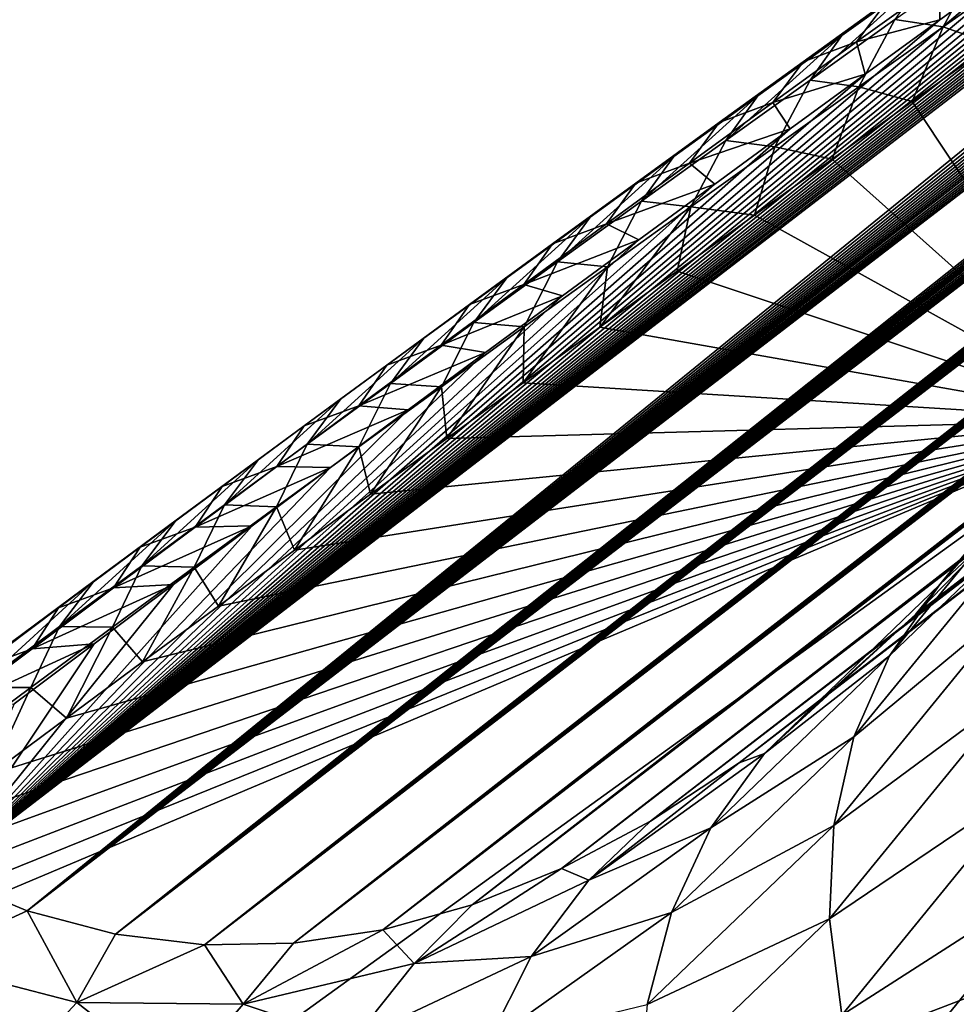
# Model space of a CAD drawing. Header units: metres. Extents: x -82 to 82, y -464 to 32.
# Tile 112 of 256: x -79.99 to -77.08, y -27.63 to -24.58. Entities that reach past the tile are written whole.
import ezdxf

# ---------------------------------------------------------------- set-up
doc = ezdxf.new("R2010")
doc.units = ezdxf.units.M
doc.layers.add('solid_K244121000C07', color=7, linetype='CONTINUOUS')

msp = doc.modelspace()

# ---------------------------------------------------------------- linework, layer by layer
at = {"layer": 'solid_K244121000C07'}
for points in [[(-77.210571, -26.425026, 65.613487), (-54.656815, -9.064908, 45.963844), (-54.7593, -9.157107, 45.855228)], [(-77.210571, -26.425026, 65.613487), (-76.939659, -26.14669, 66.187164), (-54.656815, -9.064908, 45.963844)], [(-77.210571, -26.425026, 65.613487), (-54.7593, -9.157107, 45.855228), (-54.874989, -9.257801, 45.751198)], [(-77.210571, -26.425026, 65.613487), (-54.874989, -9.257801, 45.751198), (-55.005325, -9.36797, 45.651745)], [(-77.210571, -26.425026, 65.613487), (-55.005325, -9.36797, 45.651745), (-55.152473, -9.489083, 45.55724)], [(-77.48304, -26.671009, 65.024025), (-55.152473, -9.489083, 45.55724), (-55.318794, -9.622691, 45.468708)], [(-77.48304, -26.671009, 65.024025), (-77.210571, -26.425026, 65.613487), (-55.152473, -9.489083, 45.55724)], [(-77.48304, -26.671009, 65.024025), (-55.318794, -9.622691, 45.468708), (-55.506096, -9.76986, 45.387043)], [(-77.48304, -26.671009, 65.024025), (-55.506096, -9.76986, 45.387043), (-55.71677, -9.932059, 45.313545)], [(-77.756866, -26.884314, 64.418999), (-55.71677, -9.932059, 45.313545), (-55.952667, -10.110317, 45.250343)], [(-77.756866, -26.884314, 64.418999), (-77.48304, -26.671009, 65.024025), (-55.71677, -9.932059, 45.313545)], [(-77.756866, -26.884314, 64.418999), (-55.952667, -10.110317, 45.250343), (-56.214973, -10.305169, 45.198917)], [(-77.756866, -26.884314, 64.418999), (-56.214973, -10.305169, 45.198917), (-56.35638, -10.408974, 45.178173)], [(-77.756866, -26.884314, 64.418999), (-56.35638, -10.408974, 45.178173), (-56.504894, -10.517183, 45.161003)], [(-77.756866, -26.884314, 64.418999), (-56.504894, -10.517183, 45.161003), (-56.661007, -10.630135, 45.147949)], [(-78.031853, -27.064526, 63.798622), (-56.661007, -10.630135, 45.147949), (-56.824478, -10.747596, 45.138741)], [(-78.031853, -27.064526, 63.798622), (-77.756866, -26.884314, 64.418999), (-56.661007, -10.630135, 45.147949)], [(-78.031853, -27.064526, 63.798622), (-56.824478, -10.747596, 45.138741), (-56.995735, -10.869855, 45.133804)], [(-78.031853, -27.064526, 63.798622), (-56.995735, -10.869855, 45.133804), (-57.175266, -10.997248, 45.133644)], [(-78.031853, -27.064526, 63.798622), (-57.175266, -10.997248, 45.133644), (-57.362801, -11.129515, 45.137947)], [(-78.031853, -27.064526, 63.798622), (-57.362801, -11.129515, 45.137947), (-57.558861, -11.267027, 45.14727)], [(-78.031853, -27.064526, 63.798622), (-57.558861, -11.267027, 45.14727), (-57.763916, -11.410102, 45.162098)], [(-78.307762, -27.211136, 63.163029), (-57.763916, -11.410102, 45.162098), (-57.977661, -11.558465, 45.18211)], [(-78.307762, -27.211136, 63.163029), (-78.031853, -27.064526, 63.798622), (-57.763916, -11.410102, 45.162098)], [(-78.307762, -27.211136, 63.163029), (-57.977661, -11.558465, 45.18211), (-58.200764, -11.712588, 45.207958)], [(-78.307762, -27.211136, 63.163029), (-58.200764, -11.712588, 45.207958), (-58.433647, -11.872761, 45.240055)], [(-78.307762, -27.211136, 63.163029), (-58.433647, -11.872761, 45.240055), (-58.676018, -12.038713, 45.278107)], [(-78.307762, -27.211136, 63.163029), (-58.676018, -12.038713, 45.278107), (-58.928673, -12.211024, 45.322899)], [(-78.584297, -27.323502, 62.512257), (-58.928673, -12.211024, 45.322899), (-59.191963, -12.389931, 45.374783)], [(-78.584297, -27.323502, 62.512257), (-78.307762, -27.211136, 63.163029), (-58.928673, -12.211024, 45.322899)], [(-78.584297, -27.323502, 62.512257), (-59.191963, -12.389931, 45.374783), (-59.465645, -12.575196, 45.433502)], [(-78.584297, -27.323502, 62.512257), (-59.465645, -12.575196, 45.433502), (-59.750648, -12.767516, 45.500011)], [(-78.584297, -27.323502, 62.512257), (-59.750648, -12.767516, 45.500011), (-60.047211, -12.967041, 45.574551)], [(-78.584297, -27.323502, 62.512257), (-60.047211, -12.967041, 45.574551), (-60.25119, -13.103923, 45.628551)], [(-78.861107, -27.400883, 61.846432), (-60.25119, -13.103923, 45.628551), (-60.46056, -13.244178, 45.686386)], [(-78.861107, -27.400883, 61.846432), (-78.584297, -27.323502, 62.512257), (-60.25119, -13.103923, 45.628551)], [(-78.861107, -27.400883, 61.846432), (-60.46056, -13.244178, 45.686386), (-60.675648, -13.388058, 45.748398)], [(-78.861107, -27.400883, 61.846432), (-60.675648, -13.388058, 45.748398), (-60.896336, -13.53546, 45.814457)], [(-78.861107, -27.400883, 61.846432), (-60.896336, -13.53546, 45.814457), (-61.122437, -13.686218, 45.884365)], [(-78.861107, -27.400883, 61.846432), (-61.122437, -13.686218, 45.884365), (-61.354309, -13.840619, 45.958519)], [(-78.861107, -27.400883, 61.846432), (-61.354309, -13.840619, 45.958519), (-61.592327, -13.998949, 46.037315)], [(-78.861107, -27.400883, 61.846432), (-61.592327, -13.998949, 46.037315), (-61.836666, -14.16134, 46.120945)], [(-78.861107, -27.400883, 61.846432), (-61.836666, -14.16134, 46.120945), (-62.086876, -14.327423, 46.208916)], [(-79.137817, -27.442444, 61.16568), (-62.086876, -14.327423, 46.208916), (-62.343277, -14.497446, 46.301586)], [(-79.137817, -27.442444, 61.16568), (-78.861107, -27.400883, 61.846432), (-62.086876, -14.327423, 46.208916)], [(-79.137817, -27.442444, 61.16568), (-62.343277, -14.497446, 46.301586), (-62.606277, -14.671742, 46.399433)], [(-79.137817, -27.442444, 61.16568), (-62.606277, -14.671742, 46.399433), (-62.876259, -14.850616, 46.502888)], [(-79.137817, -27.442444, 61.16568), (-62.876259, -14.850616, 46.502888), (-63.15279, -15.033702, 46.611439)], [(-79.137817, -27.442444, 61.16568), (-63.15279, -15.033702, 46.611439), (-63.435947, -15.221064, 46.725201)], [(-79.137817, -27.442444, 61.16568), (-63.435947, -15.221064, 46.725201), (-63.7262, -15.413086, 46.84473)], [(-79.137817, -27.442444, 61.16568), (-63.7262, -15.413086, 46.84473), (-63.948818, -15.560392, 46.938507)], [(-79.413986, -27.447258, 60.470127), (-63.948818, -15.560392, 46.938507), (-64.175781, -15.71062, 47.035961)], [(-79.413986, -27.447258, 60.470127), (-79.137817, -27.442444, 61.16568), (-63.948818, -15.560392, 46.938507)], [(-79.413986, -27.447258, 60.470127), (-64.175781, -15.71062, 47.035961), (-64.406693, -15.863427, 47.1366)], [(-79.413986, -27.447258, 60.470127), (-64.406693, -15.863427, 47.1366), (-64.641678, -16.018913, 47.240578)], [(-79.413986, -27.447258, 60.470127), (-64.641678, -16.018913, 47.240578), (-64.880943, -16.177269, 47.348179)], [(-79.413986, -27.447258, 60.470127), (-64.880943, -16.177269, 47.348179), (-65.12471, -16.338686, 47.459694)], [(-79.413986, -27.447258, 60.470127), (-65.12471, -16.338686, 47.459694), (-65.373192, -16.503353, 47.575409)], [(-79.413986, -27.447258, 60.470127), (-65.373192, -16.503353, 47.575409), (-65.626404, -16.671282, 47.695324)], [(-79.413986, -27.447258, 60.470127), (-65.626404, -16.671282, 47.695324), (-65.883934, -16.842104, 47.81889)], [(-79.413986, -27.447258, 60.470127), (-65.883934, -16.842104, 47.81889), (-66.145981, -17.016001, 47.946388)], [(-79.689072, -27.414238, 59.759758), (-66.145981, -17.016001, 47.946388), (-66.412796, -17.193203, 48.078171)], [(-79.689072, -27.414238, 59.759758), (-79.413986, -27.447258, 60.470127), (-66.145981, -17.016001, 47.946388)], [(-79.689072, -27.414238, 59.759758), (-66.412796, -17.193203, 48.078171), (-66.684616, -17.373936, 48.214592)], [(-79.689072, -27.414238, 59.759758), (-66.684616, -17.373936, 48.214592), (-66.961693, -17.558434, 48.355999)], [(-79.689072, -27.414238, 59.759758), (-66.961693, -17.558434, 48.355999), (-67.243889, -17.746567, 48.502178)], [(-79.689072, -27.414238, 59.759758), (-67.243889, -17.746567, 48.502178), (-67.530853, -17.938005, 48.652615)], [(-79.689072, -27.414238, 59.759758), (-67.530853, -17.938005, 48.652615), (-67.822845, -18.133015, 48.807728)], [(-79.689072, -27.414238, 59.759758), (-67.822845, -18.133015, 48.807728), (-68.060249, -18.291771, 48.935471)], [(-79.689072, -27.414238, 59.759758), (-68.060249, -18.291771, 48.935471), (-68.301186, -18.453125, 49.066708)], [(-79.689072, -27.414238, 59.759758), (-68.301186, -18.453125, 49.066708), (-68.545799, -18.617218, 49.201653)], [(-79.689072, -27.414238, 59.759758), (-68.545799, -18.617218, 49.201653), (-68.794189, -18.784151, 49.340462)], [(-79.689072, -27.414238, 59.759758), (-68.794189, -18.784151, 49.340462), (-69.045967, -18.953537, 49.482506)], [(-79.962463, -27.342203, 59.034637), (-69.045967, -18.953537, 49.482506), (-69.301109, -19.125376, 49.627777)], [(-79.962463, -27.342203, 59.034637), (-79.689072, -27.414238, 59.759758), (-69.045967, -18.953537, 49.482506)], [(-79.962463, -27.342203, 59.034637), (-69.301109, -19.125376, 49.627777), (-69.559807, -19.299841, 49.776566)], [(-79.962463, -27.342203, 59.034637), (-69.559807, -19.299841, 49.776566), (-69.82222, -19.477116, 49.929157)], [(-79.962463, -27.342203, 59.034637), (-69.82222, -19.477116, 49.929157), (-70.088516, -19.657373, 50.085831)], [(-79.962463, -27.342203, 59.034637), (-70.088516, -19.657373, 50.085831), (-70.358871, -19.840796, 50.246872)], [(-79.962463, -27.342203, 59.034637), (-70.358871, -19.840796, 50.246872), (-70.587387, -19.996195, 50.384613)], [(-79.962463, -27.342203, 59.034637), (-70.587387, -19.996195, 50.384613), (-70.818703, -20.153786, 50.525352)], [(-79.962463, -27.342203, 59.034637), (-70.818703, -20.153786, 50.525352), (-71.052574, -20.313286, 50.66861)], [(-79.962463, -27.342203, 59.034637), (-71.052574, -20.313286, 50.66861), (-71.289085, -20.474815, 50.814594)], [(-79.962463, -27.342203, 59.034637), (-71.289085, -20.474815, 50.814594), (-71.528343, -20.638493, 50.963505)], [(-79.962463, -27.342203, 59.034637), (-71.528343, -20.638493, 50.963505), (-71.770454, -20.804441, 51.115551)], [(-79.962463, -27.342203, 59.034637), (-71.770454, -20.804441, 51.115551), (-72.015518, -20.972782, 51.270935)], [(-79.962463, -27.342203, 59.034637), (-72.015518, -20.972782, 51.270935), (-72.263649, -21.143641, 51.429867)], [(-79.962463, -27.342203, 59.034637), (-72.263649, -21.143641, 51.429867), (-72.514931, -21.317141, 51.592548)], [(-79.962463, -27.342203, 59.034637), (-72.514931, -21.317141, 51.592548), (-72.76947, -21.493397, 51.759167)], [(-78.594917, -37.280773, 53.359573), (-58.21331, -21.375046, 36.328918), (-57.990467, -21.362551, 36.173035)], [(-78.319199, -37.938965, 53.302124), (-78.594917, -37.280773, 53.359573), (-57.990467, -21.362551, 36.173035)], [(-78.319199, -37.938965, 53.302124), (-57.571892, -21.352629, 35.879219), (-57.376038, -21.355093, 35.741261)], [(-78.319199, -37.938965, 53.302124), (-57.776604, -21.355022, 36.023071), (-57.571892, -21.352629, 35.879219)], [(-78.319199, -37.938965, 53.302124), (-57.990467, -21.362551, 36.173035), (-57.776604, -21.355022, 36.023071)], [(-78.319199, -37.938965, 53.302124), (-57.376038, -21.355093, 35.741261), (-57.1884, -21.361826, 35.608696)], [(-78.319199, -37.938965, 53.302124), (-57.1884, -21.361826, 35.608696), (-57.009224, -21.373074, 35.481777)], [(-78.594917, -37.280773, 53.359573), (-58.4459, -21.393217, 36.491333), (-58.21331, -21.375046, 36.328918)], [(-78.594917, -37.280773, 53.359573), (-58.68837, -21.417181, 36.660358), (-58.4459, -21.393217, 36.491333)], [(-78.319199, -37.938965, 53.302124), (-57.009224, -21.373074, 35.481777), (-56.838097, -21.388428, 35.360195)], [(-78.044121, -38.584923, 53.209274), (-78.319199, -37.938965, 53.302124), (-56.838097, -21.388428, 35.360195)], [(-78.044121, -38.584923, 53.209274), (-56.838097, -21.388428, 35.360195), (-56.674511, -21.407398, 35.243546)], [(-78.594917, -37.280773, 53.359573), (-58.940697, -21.446917, 36.835926), (-58.68837, -21.417181, 36.660358)], [(-78.044121, -38.584923, 53.209274), (-56.674511, -21.407398, 35.243546), (-56.5187, -21.430233, 35.132088)], [(-78.044121, -38.584923, 53.209274), (-56.5187, -21.430233, 35.132088), (-56.228764, -21.485798, 34.923485)], [(-78.594917, -37.280773, 53.359573), (-59.203766, -21.483265, 37.018772), (-58.940697, -21.446917, 36.835926)], [(-80.233475, -27.229881, 58.294868), (-72.76947, -21.493397, 51.759167), (-73.026886, -21.671991, 51.92902)], [(-80.233475, -27.229881, 58.294868), (-79.962463, -27.342203, 59.034637), (-72.76947, -21.493397, 51.759167)], [(-78.870949, -36.6105, 53.380901), (-59.477486, -21.526134, 37.208771), (-59.203766, -21.483265, 37.018772)], [(-78.594917, -37.280773, 53.359573), (-78.870949, -36.6105, 53.380901), (-59.203766, -21.483265, 37.018772)], [(-78.044121, -38.584923, 53.209274), (-56.228764, -21.485798, 34.923485), (-55.9669, -21.553728, 34.733543)], [(-78.870949, -36.6105, 53.380901), (-59.762085, -21.575743, 37.406078), (-59.477486, -21.526134, 37.208771)], [(-77.769989, -39.218563, 53.081669), (-78.044121, -38.584923, 53.209274), (-55.9669, -21.553728, 34.733543)], [(-77.769989, -39.218563, 53.081669), (-55.9669, -21.553728, 34.733543), (-55.731277, -21.631895, 34.561024)], [(-78.870949, -36.6105, 53.380901), (-60.058521, -21.632999, 37.6115), (-59.762085, -21.575743, 37.406078)], [(-78.870949, -36.6105, 53.380901), (-60.26255, -21.675251, 37.752781), (-60.058521, -21.632999, 37.6115)], [(-77.769989, -39.218563, 53.081669), (-55.731277, -21.631895, 34.561024), (-55.520348, -21.71875, 34.404984)], [(-80.233475, -27.229881, 58.294868), (-73.026886, -21.671991, 51.92902), (-73.287056, -21.852787, 52.101856)], [(-78.870949, -36.6105, 53.380901), (-60.471764, -21.720831, 37.897572), (-60.26255, -21.675251, 37.752781)], [(-79.146912, -35.928329, 53.36528), (-60.686497, -21.770067, 38.046158), (-60.471764, -21.720831, 37.897572)], [(-78.870949, -36.6105, 53.380901), (-79.146912, -35.928329, 53.36528), (-60.471764, -21.720831, 37.897572)], [(-77.769989, -39.218563, 53.081669), (-55.520348, -21.71875, 34.404984), (-55.332634, -21.812996, 34.264542)], [(-79.146912, -35.928329, 53.36528), (-60.907085, -21.823284, 38.198822), (-60.686497, -21.770067, 38.046158)], [(-79.146912, -35.928329, 53.36528), (-61.133312, -21.88027, 38.355366), (-60.907085, -21.823284, 38.198822)], [(-77.497025, -39.839706, 52.919788), (-77.769989, -39.218563, 53.081669), (-55.332634, -21.812996, 34.264542)], [(-77.497025, -39.839706, 52.919788), (-55.332634, -21.812996, 34.264542), (-55.166149, -21.913033, 34.138401)], [(-80.233475, -27.229881, 58.294868), (-73.287056, -21.852787, 52.101856), (-73.512367, -22.009649, 52.252613)], [(-79.146912, -35.928329, 53.36528), (-61.365105, -21.940952, 38.515709), (-61.133312, -21.88027, 38.355366)], [(-77.497025, -39.839706, 52.919788), (-55.166149, -21.913033, 34.138401), (-55.018562, -22.01767, 34.02499)], [(-79.146912, -35.928329, 53.36528), (-61.602833, -22.005714, 38.68018), (-61.365105, -21.940952, 38.515709)], [(-80.233475, -27.229881, 58.294868), (-73.512367, -22.009649, 52.252613), (-73.739929, -22.168388, 52.405987)], [(-79.146912, -35.928329, 53.36528), (-61.84687, -22.074942, 38.849106), (-61.602833, -22.005714, 38.68018)], [(-77.497025, -39.839706, 52.919788), (-55.018562, -22.01767, 34.02499), (-54.888012, -22.126501, 33.923103)], [(-79.146912, -35.928329, 53.36528), (-62.097256, -22.148668, 39.022507), (-61.84687, -22.074942, 38.849106)], [(-77.497025, -39.839706, 52.919788), (-54.888012, -22.126501, 33.923103), (-54.772461, -22.239262, 33.831337)], [(-79.146912, -35.928329, 53.36528), (-62.353638, -22.226528, 39.200062), (-62.097256, -22.148668, 39.022507)], [(-80.233475, -27.229881, 58.294868), (-73.739929, -22.168388, 52.405987), (-73.969833, -22.329121, 52.562164)], [(-79.422386, -35.234459, 53.311794), (-62.616405, -22.308949, 39.382118), (-62.353638, -22.226528, 39.200062)], [(-79.146912, -35.928329, 53.36528), (-79.422386, -35.234459, 53.311794), (-62.353638, -22.226528, 39.200062)], [(-77.225426, -40.44812, 52.72403), (-77.497025, -39.839706, 52.919788), (-54.772461, -22.239262, 33.831337)], [(-77.225426, -40.44812, 52.72403), (-54.772461, -22.239262, 33.831337), (-54.669758, -22.355804, 33.748135)], [(-79.422386, -35.234459, 53.311794), (-62.885979, -22.396383, 39.569057), (-62.616405, -22.308949, 39.382118)], [(-80.233475, -27.229881, 58.294868), (-73.969833, -22.329121, 52.562164), (-74.202202, -22.491968, 52.721348)], [(-77.225426, -40.44812, 52.72403), (-54.669758, -22.355804, 33.748135), (-54.578724, -22.476393, 33.67268)], [(-79.422386, -35.234459, 53.311794), (-63.162617, -22.489115, 39.761108), (-62.885979, -22.396383, 39.569057)], [(-80.233475, -27.229881, 58.294868), (-74.202202, -22.491968, 52.721348), (-74.437126, -22.657051, 52.883724)], [(-79.422386, -35.234459, 53.311794), (-63.445816, -22.58658, 39.957802), (-63.162617, -22.489115, 39.761108)], [(-77.225426, -40.44812, 52.72403), (-54.578724, -22.476393, 33.67268), (-54.498306, -22.601336, 33.604221)], [(-79.422386, -35.234459, 53.311794), (-63.735886, -22.689148, 40.15942), (-63.445816, -22.58658, 39.957802)], [(-77.225426, -40.44812, 52.72403), (-54.498306, -22.601336, 33.604221), (-54.427303, -22.73152, 33.541813)], [(-80.233475, -27.229881, 58.294868), (-74.437126, -22.657051, 52.883724), (-74.674721, -22.824492, 53.049492)], [(-79.422386, -35.234459, 53.311794), (-63.958229, -22.769747, 40.314137), (-63.735886, -22.689148, 40.15942)], [(-76.955391, -41.043564, 52.494686), (-77.225426, -40.44812, 52.72403), (-54.427303, -22.73152, 33.541813)], [(-79.422386, -35.234459, 53.311794), (-64.184898, -22.85375, 40.472057), (-63.958229, -22.769747, 40.314137)], [(-80.233475, -27.229881, 58.294868), (-74.674721, -22.824492, 53.049492), (-74.915077, -22.99441, 53.218838)], [(-79.696793, -34.528996, 53.219345), (-64.415932, -22.941196, 40.633224), (-64.184898, -22.85375, 40.472057)], [(-79.422386, -35.234459, 53.311794), (-79.696793, -34.528996, 53.219345), (-64.184898, -22.85375, 40.472057)], [(-79.696793, -34.528996, 53.219345), (-64.650955, -23.031645, 40.797272), (-64.415932, -22.941196, 40.633224)], [(-80.233475, -27.229881, 58.294868), (-74.915077, -22.99441, 53.218838), (-75.158318, -23.166918, 53.391914)], [(-79.696793, -34.528996, 53.219345), (-64.890137, -23.125303, 40.964367), (-64.650955, -23.031645, 40.797272)], [(-79.696793, -34.528996, 53.219345), (-65.133705, -23.222452, 41.134724), (-64.890137, -23.125303, 40.964367)], [(-80.233475, -27.229881, 58.294868), (-75.158318, -23.166918, 53.391914), (-75.404617, -23.341959, 53.568333)], [(-79.696793, -34.528996, 53.219345), (-65.381874, -23.323364, 41.308563), (-65.133705, -23.222452, 41.134724)], [(-79.696793, -34.528996, 53.219345), (-65.634865, -23.428318, 41.486115), (-65.381874, -23.323364, 41.308563)], [(-80.233475, -27.229881, 58.294868), (-75.404617, -23.341959, 53.568333), (-75.65387, -23.519438, 53.747967)], [(-79.696793, -34.528996, 53.219345), (-65.892517, -23.537096, 41.667202), (-65.634865, -23.428318, 41.486115)], [(-80.233475, -27.229881, 58.294868), (-75.65387, -23.519438, 53.747967), (-75.905884, -23.699282, 53.93082)], [(-79.696793, -34.528996, 53.219345), (-66.154564, -23.649364, 41.851566), (-65.892517, -23.537096, 41.667202)], [(-79.696793, -34.528996, 53.219345), (-66.421257, -23.765455, 42.039459), (-66.154564, -23.649364, 41.851566)], [(-80.233475, -27.229881, 58.294868), (-75.905884, -23.699282, 53.93082), (-76.160484, -23.88142, 54.116917)], [(-79.969513, -33.812195, 53.086784), (-66.692841, -23.885708, 42.231148), (-66.421257, -23.765455, 42.039459)], [(-79.696793, -34.528996, 53.219345), (-79.969513, -33.812195, 53.086784), (-66.421257, -23.765455, 42.039459)], [(-80.233475, -27.229881, 58.294868), (-76.160484, -23.88142, 54.116917), (-76.417488, -24.065779, 54.306267)], [(-79.969513, -33.812195, 53.086784), (-66.969566, -24.010462, 42.426895), (-66.692841, -23.885708, 42.231148)], [(-79.969513, -33.812195, 53.086784), (-67.251656, -24.140015, 42.626938), (-66.969566, -24.010462, 42.426895)], [(-80.233475, -27.229881, 58.294868), (-76.417488, -24.065779, 54.306267), (-76.676727, -24.252289, 54.498882)], [(-79.969513, -33.812195, 53.086784), (-67.538696, -24.273766, 42.830826), (-67.251656, -24.140015, 42.626938)], [(-80.233475, -27.229881, 58.294868), (-76.676727, -24.252289, 54.498882), (-76.905243, -24.417196, 54.670113)], [(-79.969513, -33.812195, 53.086784), (-67.830643, -24.411692, 43.038536), (-67.538696, -24.273766, 42.830826)], [(-80.233475, -27.229881, 58.294868), (-76.905243, -24.417196, 54.670113), (-77.135201, -24.583651, 54.843861)], [(-79.969513, -33.812195, 53.086784), (-68.067932, -24.525318, 43.207668), (-67.830643, -24.411692, 43.038536)], [(-77.274483, -24.58205, 53.447033), (-77.010986, -24.39448, 53.251362), (-77.125664, -24.605413, 53.030434)], [(-77.133835, -24.464146, 54.445217), (-77.135201, -24.583651, 54.843861), (-76.905243, -24.417196, 54.670113)], [(-77.010986, -24.39448, 53.251362), (-76.863693, -24.419994, 52.837612), (-77.125664, -24.605413, 53.030434)], [(-77.125664, -24.605413, 53.030434), (-76.863693, -24.419994, 52.837612), (-76.97303, -24.658911, 52.685127)], [(-77.177536, -24.444355, 53.717487), (-77.274483, -24.58205, 53.447033), (-77.537132, -24.76969, 53.643757)], [(-77.439064, -24.631714, 53.913662), (-77.177536, -24.444355, 53.717487), (-77.537132, -24.76969, 53.643757)], [(-77.298714, -24.525566, 54.179474), (-77.177536, -24.444355, 53.717487), (-77.439064, -24.631714, 53.913662)], [(-77.393593, -24.651852, 54.64193), (-77.135201, -24.583651, 54.843861), (-77.133835, -24.464146, 54.445217)], [(-77.393593, -24.651852, 54.64193), (-77.133835, -24.464146, 54.445217), (-77.298714, -24.525566, 54.179474)], [(-79.969513, -33.812195, 53.086784), (-68.308685, -24.642097, 43.379608), (-68.067932, -24.525318, 43.207668)], [(-77.559082, -24.713226, 54.376568), (-77.298714, -24.525566, 54.179474), (-77.439064, -24.631714, 53.913662)], [(-77.393593, -24.651852, 54.64193), (-77.298714, -24.525566, 54.179474), (-77.559082, -24.713226, 54.376568)], [(-80.233475, -27.229881, 58.294868), (-77.135201, -24.583651, 54.843861), (-77.366486, -24.751604, 55.020138)], [(-77.537132, -24.76969, 53.643757), (-77.274483, -24.58205, 53.447033), (-77.38678, -24.790911, 53.224289)], [(-77.393593, -24.651852, 54.64193), (-77.366486, -24.751604, 55.020138), (-77.135201, -24.583651, 54.843861)], [(-77.274483, -24.58205, 53.447033), (-77.125664, -24.605413, 53.030434), (-77.38678, -24.790911, 53.224289)], [(-77.439064, -24.631714, 53.913662), (-77.537132, -24.76969, 53.643757), (-77.798943, -24.957401, 53.841515)], [(-77.699776, -24.819132, 54.110867), (-77.439064, -24.631714, 53.913662), (-77.798943, -24.957401, 53.841515)], [(-77.559082, -24.713226, 54.376568), (-77.439064, -24.631714, 53.913662), (-77.699776, -24.819132, 54.110867)], [(-77.38678, -24.790911, 53.224289), (-77.125664, -24.605413, 53.030434), (-77.221153, -24.836597, 52.86517)], [(-77.125664, -24.605413, 53.030434), (-76.97303, -24.658911, 52.685127), (-77.221153, -24.836597, 52.86517)], [(-79.969513, -33.812195, 53.086784), (-68.553047, -24.762241, 43.55452), (-68.308685, -24.642097, 43.379608)], [(-77.652557, -24.839586, 54.839676), (-77.366486, -24.751604, 55.020138), (-77.393593, -24.651852, 54.64193)], [(-77.652557, -24.839586, 54.839676), (-77.393593, -24.651852, 54.64193), (-77.559082, -24.713226, 54.376568)], [(-77.221153, -24.836597, 52.86517), (-76.97303, -24.658911, 52.685127), (-76.565353, -25.821545, 50.882339)], [(-77.818649, -24.90093, 54.574692), (-77.559082, -24.713226, 54.376568), (-77.699776, -24.819132, 54.110867)], [(-77.652557, -24.839586, 54.839676), (-77.559082, -24.713226, 54.376568), (-77.818649, -24.90093, 54.574692)], [(-80.233475, -27.229881, 58.294868), (-77.366486, -24.751604, 55.020138), (-77.598976, -24.921013, 55.198956)], [(-77.652557, -24.839586, 54.839676), (-77.598976, -24.921013, 55.198956), (-77.366486, -24.751604, 55.020138)], [(-79.969513, -33.812195, 53.086784), (-68.801163, -24.885963, 43.732567), (-68.553047, -24.762241, 43.55452)], [(-77.798943, -24.957401, 53.841515), (-77.537132, -24.76969, 53.643757), (-77.647064, -24.976488, 53.419174)], [(-77.537132, -24.76969, 53.643757), (-77.38678, -24.790911, 53.224289), (-77.647064, -24.976488, 53.419174)], [(-77.647064, -24.976488, 53.419174), (-77.38678, -24.790911, 53.224289), (-77.469467, -25.014954, 53.046951)], [(-77.38678, -24.790911, 53.224289), (-77.221153, -24.836597, 52.86517), (-77.469467, -25.014954, 53.046951)], [(-77.699776, -24.819132, 54.110867), (-77.798943, -24.957401, 53.841515), (-78.059914, -25.145189, 54.040302)], [(-77.959656, -25.006611, 54.309097), (-77.699776, -24.819132, 54.110867), (-78.059914, -25.145189, 54.040302)], [(-77.818649, -24.90093, 54.574692), (-77.699776, -24.819132, 54.110867), (-77.959656, -25.006611, 54.309097)], [(-77.910728, -25.027351, 55.038441), (-77.598976, -24.921013, 55.198956), (-77.652557, -24.839586, 54.839676)], [(-77.910728, -25.027351, 55.038441), (-77.652557, -24.839586, 54.839676), (-77.818649, -24.90093, 54.574692)], [(-77.469467, -25.014954, 53.046951), (-77.221153, -24.836597, 52.86517), (-76.565353, -25.821545, 50.882339)], [(-79.969513, -33.812195, 53.086784), (-69.053024, -25.013235, 43.913734), (-68.801163, -24.885963, 43.732567)], [(-78.077408, -25.088682, 54.773834), (-77.818649, -24.90093, 54.574692), (-77.959656, -25.006611, 54.309097)], [(-77.910728, -25.027351, 55.038441), (-77.818649, -24.90093, 54.574692), (-78.077408, -25.088682, 54.773834)], [(-80.233475, -27.229881, 58.294868), (-77.598976, -24.921013, 55.198956), (-77.832634, -25.091867, 55.380306)], [(-77.910728, -25.027351, 55.038441), (-77.832634, -25.091867, 55.380306), (-77.598976, -24.921013, 55.198956)], [(-78.059914, -25.145189, 54.040302), (-77.798943, -24.957401, 53.841515), (-77.906502, -25.162149, 53.615074)], [(-77.798943, -24.957401, 53.841515), (-77.647064, -24.976488, 53.419174), (-77.906502, -25.162149, 53.615074)], [(-77.906502, -25.162149, 53.615074), (-77.647064, -24.976488, 53.419174), (-77.709755, -25.188059, 53.224396)], [(-77.647064, -24.976488, 53.419174), (-77.469467, -25.014954, 53.046951), (-77.709755, -25.188059, 53.224396)], [(-79.969513, -33.812195, 53.086784), (-69.308228, -25.143461, 44.097584), (-69.053024, -25.013235, 43.913734)], [(-77.959656, -25.006611, 54.309097), (-78.059914, -25.145189, 54.040302), (-78.32003, -25.333054, 54.240112)], [(-78.218719, -25.194151, 54.508343), (-77.959656, -25.006611, 54.309097), (-78.32003, -25.333054, 54.240112)], [(-78.077408, -25.088682, 54.773834), (-77.959656, -25.006611, 54.309097), (-78.218719, -25.194151, 54.508343)], [(-78.168106, -25.215147, 55.238228), (-77.832634, -25.091867, 55.380306), (-77.910728, -25.027351, 55.038441)], [(-78.168106, -25.215147, 55.238228), (-77.910728, -25.027351, 55.038441), (-78.077408, -25.088682, 54.773834)], [(-77.709755, -25.188059, 53.224396), (-77.469467, -25.014954, 53.046951), (-76.565353, -25.821545, 50.882339)], [(-80.233475, -27.229881, 58.294868), (-77.832634, -25.091867, 55.380306), (-78.067772, -25.264294, 55.564175)], [(-78.33535, -25.276484, 54.973988), (-78.077408, -25.088682, 54.773834), (-78.218719, -25.194151, 54.508343)], [(-78.168106, -25.215147, 55.238228), (-78.077408, -25.088682, 54.773834), (-78.33535, -25.276484, 54.973988)], [(-78.168106, -25.215147, 55.238228), (-78.067772, -25.264294, 55.564175), (-77.832634, -25.091867, 55.380306)], [(-80.239784, -33.084457, 52.912922), (-69.566902, -25.276846, 44.284264), (-69.308228, -25.143461, 44.097584)], [(-79.969513, -33.812195, 53.086784), (-80.239784, -33.084457, 52.912922), (-69.308228, -25.143461, 44.097584)], [(-78.32003, -25.333054, 54.240112), (-78.059914, -25.145189, 54.040302), (-78.165092, -25.347897, 53.811989)], [(-78.059914, -25.145189, 54.040302), (-77.906502, -25.162149, 53.615074), (-78.165092, -25.347897, 53.811989)], [(-77.906502, -25.162149, 53.615074), (-77.949554, -25.361317, 53.403004), (-78.188545, -25.534489, 53.582542)], [(-78.165092, -25.347897, 53.811989), (-77.906502, -25.162149, 53.615074), (-78.188545, -25.534489, 53.582542)], [(-77.906502, -25.162149, 53.615074), (-77.709755, -25.188059, 53.224396), (-77.949554, -25.361317, 53.403004)], [(-78.218719, -25.194151, 54.508343), (-78.32003, -25.333054, 54.240112), (-78.579308, -25.520996, 54.440933)], [(-78.476952, -25.381756, 54.708595), (-78.218719, -25.194151, 54.508343), (-78.579308, -25.520996, 54.440933)], [(-78.33535, -25.276484, 54.973988), (-78.218719, -25.194151, 54.508343), (-78.476952, -25.381756, 54.708595)], [(-77.949554, -25.361317, 53.403004), (-77.709755, -25.188059, 53.224396), (-76.565353, -25.821545, 50.882339)], [(-78.424683, -25.402975, 55.439022), (-78.067772, -25.264294, 55.564175), (-78.168106, -25.215147, 55.238228)], [(-78.424683, -25.402975, 55.439022), (-78.168106, -25.215147, 55.238228), (-78.33535, -25.276484, 54.973988)], [(-80.233475, -27.229881, 58.294868), (-78.067772, -25.264294, 55.564175), (-78.304405, -25.438303, 55.750553)], [(-78.424683, -25.402975, 55.439022), (-78.304405, -25.438303, 55.750553), (-78.067772, -25.264294, 55.564175)], [(-80.239784, -33.084457, 52.912922), (-69.829224, -25.41366, 44.473984), (-69.566902, -25.276846, 44.284264)], [(-78.592484, -25.464331, 55.175148), (-78.33535, -25.276484, 54.973988), (-78.476952, -25.381756, 54.708595)], [(-78.424683, -25.402975, 55.439022), (-78.33535, -25.276484, 54.973988), (-78.592484, -25.464331, 55.175148)], [(-78.579308, -25.520996, 54.440933), (-78.32003, -25.333054, 54.240112), (-78.422844, -25.533731, 54.009903)], [(-78.32003, -25.333054, 54.240112), (-78.165092, -25.347897, 53.811989), (-78.422844, -25.533731, 54.009903)], [(-78.165092, -25.347897, 53.811989), (-78.188545, -25.534489, 53.582542), (-78.426407, -25.707335, 53.762772)], [(-78.422844, -25.533731, 54.009903), (-78.165092, -25.347897, 53.811989), (-78.426407, -25.707335, 53.762772)], [(-78.188545, -25.534489, 53.582542), (-77.949554, -25.361317, 53.403004), (-76.565353, -25.821545, 50.882339)], [(-78.476952, -25.381756, 54.708595), (-78.579308, -25.520996, 54.440933), (-78.83773, -25.709019, 54.642765)], [(-78.73436, -25.569426, 54.909855), (-78.476952, -25.381756, 54.708595), (-78.83773, -25.709019, 54.642765)], [(-78.592484, -25.464331, 55.175148), (-78.476952, -25.381756, 54.708595), (-78.73436, -25.569426, 54.909855)], [(-80.239784, -33.084457, 52.912922), (-70.09536, -25.554182, 44.666939), (-69.829224, -25.41366, 44.473984)], [(-78.68045, -25.590836, 55.64082), (-78.304405, -25.438303, 55.750553), (-78.424683, -25.402975, 55.439022)], [(-78.68045, -25.590836, 55.64082), (-78.424683, -25.402975, 55.439022), (-78.592484, -25.464331, 55.175148)], [(-80.233475, -27.229881, 58.294868), (-78.304405, -25.438303, 55.750553), (-78.542534, -25.613901, 55.939442)], [(-78.68045, -25.590836, 55.64082), (-78.542534, -25.613901, 55.939442), (-78.304405, -25.438303, 55.750553)], [(-78.848793, -25.652229, 55.377312), (-78.592484, -25.464331, 55.175148), (-78.73436, -25.569426, 54.909855)], [(-78.68045, -25.590836, 55.64082), (-78.592484, -25.464331, 55.175148), (-78.848793, -25.652229, 55.377312)], [(-78.83773, -25.709019, 54.642765), (-78.579308, -25.520996, 54.440933), (-78.679741, -25.719656, 54.208813)], [(-78.579308, -25.520996, 54.440933), (-78.422844, -25.533731, 54.009903), (-78.679741, -25.719656, 54.208813)], [(-78.679741, -25.719656, 54.208813), (-78.422844, -25.533731, 54.009903), (-78.663055, -25.879789, 53.94363)], [(-78.422844, -25.533731, 54.009903), (-78.426407, -25.707335, 53.762772), (-78.663055, -25.879789, 53.94363)], [(-78.426407, -25.707335, 53.762772), (-78.188545, -25.534489, 53.582542), (-76.565353, -25.821545, 50.882339)], [(-80.239784, -33.084457, 52.912922), (-70.365486, -25.698679, 44.863346), (-70.09536, -25.554182, 44.666939)], [(-78.73436, -25.569426, 54.909855), (-78.83773, -25.709019, 54.642765), (-79.095306, -25.897121, 54.8456)], [(-78.990929, -25.75716, 55.112106), (-78.73436, -25.569426, 54.909855), (-79.095306, -25.897121, 54.8456)], [(-78.848793, -25.652229, 55.377312), (-78.73436, -25.569426, 54.909855), (-78.990929, -25.75716, 55.112106)], [(-78.935417, -25.778727, 55.84362), (-78.542534, -25.613901, 55.939442), (-78.68045, -25.590836, 55.64082)], [(-78.935417, -25.778727, 55.84362), (-78.68045, -25.590836, 55.64082), (-78.848793, -25.652229, 55.377312)], [(-80.233475, -27.229881, 58.294868), (-78.542534, -25.613901, 55.939442), (-78.782158, -25.791086, 56.130836)], [(-78.935417, -25.778727, 55.84362), (-78.782158, -25.791086, 56.130836), (-78.542534, -25.613901, 55.939442)], [(-79.104286, -25.840176, 55.580467), (-78.848793, -25.652229, 55.377312), (-78.990929, -25.75716, 55.112106)], [(-78.935417, -25.778727, 55.84362), (-78.848793, -25.652229, 55.377312), (-79.104286, -25.840176, 55.580467)], [(-80.239784, -33.084457, 52.912922), (-70.639771, -25.847427, 45.063404), (-70.365486, -25.698679, 44.863346)], [(-77.135849, -26.331751, 66.376427), (-76.600967, -25.680933, 67.47361), (-76.939659, -26.14669, 66.187164)], [(-76.747078, -25.889389, 67.683304), (-76.600967, -25.680933, 67.47361), (-77.135849, -26.331751, 66.376427)], [(-79.095306, -25.897121, 54.8456), (-78.83773, -25.709019, 54.642765), (-78.935791, -25.905672, 54.408714)], [(-78.83773, -25.709019, 54.642765), (-78.679741, -25.719656, 54.208813), (-78.935791, -25.905672, 54.408714)], [(-78.935791, -25.905672, 54.408714), (-78.679741, -25.719656, 54.208813), (-78.899277, -26.052425, 54.125702)], [(-78.679741, -25.719656, 54.208813), (-78.663055, -25.879789, 53.94363), (-78.899277, -26.052425, 54.125702)], [(-78.663055, -25.879789, 53.94363), (-78.426407, -25.707335, 53.762772), (-76.565353, -25.821545, 50.882339)], [(-78.990929, -25.75716, 55.112106), (-79.095306, -25.897121, 54.8456), (-79.352028, -26.085304, 55.049431)], [(-79.246674, -25.944962, 55.315353), (-78.990929, -25.75716, 55.112106), (-79.352028, -26.085304, 55.049431)], [(-79.104286, -25.840176, 55.580467), (-78.990929, -25.75716, 55.112106), (-79.246674, -25.944962, 55.315353)], [(-80.233475, -27.229881, 58.294868), (-78.782158, -25.791086, 56.130836), (-79.023285, -25.969864, 56.324741)], [(-79.189583, -25.96665, 56.047413), (-78.782158, -25.791086, 56.130836), (-78.935417, -25.778727, 55.84362)], [(-79.189583, -25.96665, 56.047413), (-78.935417, -25.778727, 55.84362), (-79.104286, -25.840176, 55.580467)], [(-79.189583, -25.96665, 56.047413), (-79.023285, -25.969864, 56.324741), (-78.782158, -25.791086, 56.130836)], [(-81.3069, -29.244907, 54.612274), (-76.565353, -25.821545, 50.882339), (-76.481674, -27.392677, 49.494282)], [(-81.3069, -29.244907, 54.612274), (-81.241562, -27.792192, 56.017342), (-76.565353, -25.821545, 50.882339)], [(-81.241562, -27.792192, 56.017342), (-81.009041, -27.617126, 55.822342), (-76.565353, -25.821545, 50.882339)], [(-81.009041, -27.617126, 55.822342), (-80.776123, -27.442301, 55.628643), (-76.565353, -25.821545, 50.882339)], [(-80.776123, -27.442301, 55.628643), (-80.542824, -27.267717, 55.436245), (-76.565353, -25.821545, 50.882339)], [(-80.542824, -27.267717, 55.436245), (-80.309135, -27.093376, 55.245148), (-76.565353, -25.821545, 50.882339)], [(-80.309135, -27.093376, 55.245148), (-80.075073, -26.919275, 55.055344), (-76.565353, -25.821545, 50.882339)], [(-80.075073, -26.919275, 55.055344), (-79.840637, -26.745419, 54.866837), (-76.565353, -25.821545, 50.882339)], [(-79.840637, -26.745419, 54.866837), (-79.605835, -26.571804, 54.679619), (-76.565353, -25.821545, 50.882339)], [(-79.605835, -26.571804, 54.679619), (-79.370667, -26.398432, 54.493694), (-76.565353, -25.821545, 50.882339)], [(-79.370667, -26.398432, 54.493694), (-79.135147, -26.225306, 54.309055), (-76.565353, -25.821545, 50.882339)], [(-79.135147, -26.225306, 54.309055), (-78.899277, -26.052425, 54.125702), (-76.565353, -25.821545, 50.882339)], [(-78.899277, -26.052425, 54.125702), (-78.663055, -25.879789, 53.94363), (-76.565353, -25.821545, 50.882339)], [(-80.239784, -33.084457, 52.912922), (-70.918274, -26.0005, 45.267181), (-70.639771, -25.847427, 45.063404)], [(-79.358955, -26.028173, 55.784615), (-79.104286, -25.840176, 55.580467), (-79.246674, -25.944962, 55.315353)], [(-79.189583, -25.96665, 56.047413), (-79.104286, -25.840176, 55.580467), (-79.358955, -26.028173, 55.784615)], [(-79.352028, -26.085304, 55.049431), (-79.095306, -25.897121, 54.8456), (-79.190994, -26.091778, 54.6096)], [(-79.095306, -25.897121, 54.8456), (-78.935791, -25.905672, 54.408714), (-79.190994, -26.091778, 54.6096)], [(-79.190994, -26.091778, 54.6096), (-78.935791, -25.905672, 54.408714), (-79.135147, -26.225306, 54.309055)], [(-78.935791, -25.905672, 54.408714), (-78.899277, -26.052425, 54.125702), (-79.135147, -26.225306, 54.309055)], [(-77.291252, -26.552729, 66.565613), (-76.747078, -25.889389, 67.683304), (-77.135849, -26.331751, 66.376427)], [(-76.84716, -26.126602, 67.889427), (-76.747078, -25.889389, 67.683304), (-77.291252, -26.552729, 66.565613)], [(-79.246674, -25.944962, 55.315353), (-79.352028, -26.085304, 55.049431), (-79.607895, -26.273571, 55.254253)], [(-79.501579, -26.132828, 55.519588), (-79.246674, -25.944962, 55.315353), (-79.607895, -26.273571, 55.254253)], [(-79.358955, -26.028173, 55.784615), (-79.246674, -25.944962, 55.315353), (-79.501579, -26.132828, 55.519588)], [(-80.233475, -27.229881, 58.294868), (-79.023285, -25.969864, 56.324741), (-79.2659, -26.150234, 56.521156)], [(-79.442932, -26.154608, 56.252193), (-79.023285, -25.969864, 56.324741), (-79.189583, -25.96665, 56.047413)], [(-79.442932, -26.154608, 56.252193), (-79.189583, -25.96665, 56.047413), (-79.358955, -26.028173, 55.784615)], [(-79.442932, -26.154608, 56.252193), (-79.2659, -26.150234, 56.521156), (-79.023285, -25.969864, 56.324741)], [(-80.239784, -33.084457, 52.912922), (-71.200508, -26.157101, 45.474113), (-70.918274, -26.0005, 45.267181)], [(-79.612808, -26.216223, 55.989746), (-79.358955, -26.028173, 55.784615), (-79.501579, -26.132828, 55.519588)], [(-79.442932, -26.154608, 56.252193), (-79.358955, -26.028173, 55.784615), (-79.612808, -26.216223, 55.989746)], [(-79.607895, -26.273571, 55.254253), (-79.352028, -26.085304, 55.049431), (-79.445351, -26.277977, 54.81147)], [(-79.352028, -26.085304, 55.049431), (-79.190994, -26.091778, 54.6096), (-79.445351, -26.277977, 54.81147)], [(-79.445351, -26.277977, 54.81147), (-79.190994, -26.091778, 54.6096), (-79.370667, -26.398432, 54.493694)], [(-79.190994, -26.091778, 54.6096), (-79.135147, -26.225306, 54.309055), (-79.370667, -26.398432, 54.493694)], [(-77.401672, -26.803688, 66.748924), (-76.84716, -26.126602, 67.889427), (-77.291252, -26.552729, 66.565613)], [(-76.898506, -26.386122, 68.08638), (-76.84716, -26.126602, 67.889427), (-77.401672, -26.803688, 66.748924)], [(-80.239784, -33.084457, 52.912922), (-71.486588, -26.317402, 45.684326), (-71.200508, -26.157101, 45.474113)], [(-80.233475, -27.229881, 58.294868), (-79.2659, -26.150234, 56.521156), (-79.510017, -26.332197, 56.720074)], [(-79.501579, -26.132828, 55.519588), (-79.607895, -26.273571, 55.254253), (-79.8629, -26.461918, 55.460068)], [(-79.755646, -26.320763, 55.724804), (-79.501579, -26.132828, 55.519588), (-79.8629, -26.461918, 55.460068)], [(-79.612808, -26.216223, 55.989746), (-79.501579, -26.132828, 55.519588), (-79.755646, -26.320763, 55.724804)], [(-79.695465, -26.3426, 56.457958), (-79.510017, -26.332197, 56.720074), (-79.2659, -26.150234, 56.521156)], [(-79.695465, -26.3426, 56.457958), (-79.2659, -26.150234, 56.521156), (-79.442932, -26.154608, 56.252193)], [(-79.695465, -26.3426, 56.457958), (-79.442932, -26.154608, 56.252193), (-79.612808, -26.216223, 55.989746)], [(-77.135849, -26.331751, 66.376427), (-76.939659, -26.14669, 66.187164), (-77.210571, -26.425026, 65.613487)], [(-79.865829, -26.404322, 56.195854), (-79.612808, -26.216223, 55.989746), (-79.755646, -26.320763, 55.724804)], [(-79.695465, -26.3426, 56.457958), (-79.612808, -26.216223, 55.989746), (-79.865829, -26.404322, 56.195854)], [(-79.8629, -26.461918, 55.460068), (-79.607895, -26.273571, 55.254253), (-79.698845, -26.464268, 55.014313)], [(-79.607895, -26.273571, 55.254253), (-79.445351, -26.277977, 54.81147), (-79.698845, -26.464268, 55.014313)], [(-79.698845, -26.464268, 55.014313), (-79.445351, -26.277977, 54.81147), (-79.605835, -26.571804, 54.679619)], [(-79.445351, -26.277977, 54.81147), (-79.370667, -26.398432, 54.493694), (-79.605835, -26.571804, 54.679619)], [(-80.239784, -33.084457, 52.912922), (-71.77668, -26.48175, 45.89806), (-71.486588, -26.317402, 45.684326)], [(-80.233475, -27.229881, 58.294868), (-79.510017, -26.332197, 56.720074), (-79.755623, -26.515757, 56.921497)], [(-79.755646, -26.320763, 55.724804), (-79.8629, -26.461918, 55.460068), (-80.117058, -26.650349, 55.666859)], [(-80.008881, -26.508764, 55.930992), (-79.755646, -26.320763, 55.724804), (-80.117058, -26.650349, 55.666859)], [(-79.865829, -26.404322, 56.195854), (-79.755646, -26.320763, 55.724804), (-80.008881, -26.508764, 55.930992)], [(-79.947189, -26.530624, 56.6647), (-79.755623, -26.515757, 56.921497), (-79.510017, -26.332197, 56.720074)], [(-79.947189, -26.530624, 56.6647), (-79.510017, -26.332197, 56.720074), (-79.695465, -26.3426, 56.457958)], [(-79.947189, -26.530624, 56.6647), (-79.695465, -26.3426, 56.457958), (-79.865829, -26.404322, 56.195854)], [(-77.678413, -26.85541, 65.216721), (-77.135849, -26.331751, 66.376427), (-77.210571, -26.425026, 65.613487)], [(-77.291252, -26.552729, 66.565613), (-77.135849, -26.331751, 66.376427), (-77.678413, -26.85541, 65.216721)], [(-77.464088, -27.077805, 66.921371), (-76.898506, -26.386122, 68.08638), (-77.401672, -26.803688, 66.748924)], [(-76.899696, -26.660891, 68.268791), (-76.898506, -26.386122, 68.08638), (-77.464088, -27.077805, 66.921371)], [(-80.118027, -26.592472, 56.402939), (-79.865829, -26.404322, 56.195854), (-80.008881, -26.508764, 55.930992)], [(-79.947189, -26.530624, 56.6647), (-79.865829, -26.404322, 56.195854), (-80.118027, -26.592472, 56.402939)], [(-77.678413, -26.85541, 65.216721), (-77.210571, -26.425026, 65.613487), (-77.48304, -26.671009, 65.024025)], [(-80.117058, -26.650349, 55.666859), (-79.8629, -26.461918, 55.460068), (-79.951492, -26.650654, 55.218124)], [(-79.8629, -26.461918, 55.460068), (-79.698845, -26.464268, 55.014313), (-79.951492, -26.650654, 55.218124)], [(-79.951492, -26.650654, 55.218124), (-79.698845, -26.464268, 55.014313), (-79.840637, -26.745419, 54.866837)], [(-79.698845, -26.464268, 55.014313), (-79.605835, -26.571804, 54.679619), (-79.840637, -26.745419, 54.866837)], [(-80.239784, -33.084457, 52.912922), (-72.021629, -26.622051, 46.079044), (-71.77668, -26.48175, 45.89806)], [(-80.233475, -27.229881, 58.294868), (-79.755623, -26.515757, 56.921497), (-80.002724, -26.700912, 57.125431)], [(-80.198097, -26.718683, 56.872414), (-80.002724, -26.700912, 57.125431), (-79.755623, -26.515757, 56.921497)], [(-80.198097, -26.718683, 56.872414), (-79.755623, -26.515757, 56.921497), (-79.947189, -26.530624, 56.6647)], [(-80.198097, -26.718683, 56.872414), (-79.947189, -26.530624, 56.6647), (-80.118027, -26.592472, 56.402939)], [(-77.844566, -27.085716, 65.38443), (-77.291252, -26.552729, 66.565613), (-77.678413, -26.85541, 65.216721)], [(-77.401672, -26.803688, 66.748924), (-77.291252, -26.552729, 66.565613), (-77.844566, -27.085716, 65.38443)], [(-80.239784, -33.084457, 52.912922), (-72.269608, -26.765604, 46.262798), (-72.021629, -26.622051, 46.079044)], [(-80.117058, -26.650349, 55.666859), (-79.951492, -26.650654, 55.218124), (-80.203278, -26.837133, 55.422901)], [(-80.203278, -26.837133, 55.422901), (-79.951492, -26.650654, 55.218124), (-80.075073, -26.919275, 55.055344)], [(-79.951492, -26.650654, 55.218124), (-79.840637, -26.745419, 54.866837), (-80.075073, -26.919275, 55.055344)], [(-77.678413, -26.85541, 65.216721), (-77.48304, -26.671009, 65.024025), (-77.756866, -26.884314, 64.418999)], [(-77.476807, -27.367626, 67.07827), (-76.899696, -26.660891, 68.268791), (-77.464088, -27.077805, 66.921371)], [(-76.850723, -26.943438, 68.431709), (-76.899696, -26.660891, 68.268791), (-77.476807, -27.367626, 67.07827)], [(-80.239784, -33.084457, 52.912922), (-72.520721, -26.912609, 46.449459), (-72.269608, -26.765604, 46.262798)], [(-77.966888, -27.347166, 65.543983), (-77.401672, -26.803688, 66.748924), (-77.844566, -27.085716, 65.38443)], [(-77.464088, -27.077805, 66.921371), (-77.401672, -26.803688, 66.748924), (-77.966888, -27.347166, 65.543983)], [(-78.222984, -27.247301, 64.006325), (-77.678413, -26.85541, 65.216721), (-77.756866, -26.884314, 64.418999)], [(-77.844566, -27.085716, 65.38443), (-77.678413, -26.85541, 65.216721), (-78.222984, -27.247301, 64.006325)], [(-78.222984, -27.247301, 64.006325), (-77.756866, -26.884314, 64.418999), (-78.031853, -27.064526, 63.798622)], [(-80.239784, -33.084457, 52.912922), (-72.775085, -27.063263, 46.639179), (-72.520721, -26.912609, 46.449459)], [(-77.439491, -27.66527, 67.215347), (-76.850723, -26.943438, 68.431709), (-77.476807, -27.367626, 67.07827)], [(-76.752907, -27.22608, 68.570709), (-76.850723, -26.943438, 68.431709), (-77.439491, -27.66527, 67.215347)], [(-80.239784, -33.084457, 52.912922), (-73.032623, -27.217464, 46.83189), (-72.775085, -27.063263, 46.639179)], [(-78.222984, -27.247301, 64.006325), (-78.031853, -27.064526, 63.798622), (-78.307762, -27.211136, 63.163029)], [(-78.401039, -27.483528, 64.152161), (-77.844566, -27.085716, 65.38443), (-78.222984, -27.247301, 64.006325)], [(-77.966888, -27.347166, 65.543983), (-77.844566, -27.085716, 65.38443), (-78.401039, -27.483528, 64.152161)], [(-78.042038, -27.632647, 65.691048), (-77.464088, -27.077805, 66.921371), (-77.966888, -27.347166, 65.543983)], [(-77.476807, -27.367626, 67.07827), (-77.464088, -27.077805, 66.921371), (-78.042038, -27.632647, 65.691048)], [(-80.506851, -32.346436, 52.696632), (-73.292938, -27.374454, 47.027058), (-73.032623, -27.217464, 46.83189)], [(-80.239784, -33.084457, 52.912922), (-80.506851, -32.346436, 52.696632), (-73.032623, -27.217464, 46.83189)], [(-78.763588, -27.505548, 62.757523), (-78.307762, -27.211136, 63.163029), (-78.584297, -27.323502, 62.512257)], [(-78.763588, -27.505548, 62.757523), (-78.222984, -27.247301, 64.006325), (-78.307762, -27.211136, 63.163029)], [(-77.353149, -27.962643, 67.32888), (-76.752907, -27.22608, 68.570709), (-77.439491, -27.66527, 67.215347)], [(-77.353149, -27.962643, 67.32888), (-77.043205, -27.76498, 67.918724), (-76.752907, -27.22608, 68.570709)], [(-80.303497, -27.497766, 58.898476), (-79.962463, -27.342203, 59.034637), (-80.233475, -27.229881, 58.294868)], [(-78.401039, -27.483528, 64.152161), (-78.222984, -27.247301, 64.006325), (-78.763588, -27.505548, 62.757523)], [(-80.303497, -27.497766, 58.898476), (-79.809319, -27.626629, 60.19265), (-79.962463, -27.342203, 59.034637)], [(-79.809319, -27.626629, 60.19265), (-79.689072, -27.414238, 59.759758), (-79.962463, -27.342203, 59.034637)], [(-78.763588, -27.505548, 62.757523), (-78.584297, -27.323502, 62.512257), (-78.861107, -27.400883, 61.846432)], [(-78.536537, -27.751991, 64.28759), (-77.966888, -27.347166, 65.543983), (-78.401039, -27.483528, 64.152161)], [(-78.042038, -27.632647, 65.691048), (-77.966888, -27.347166, 65.543983), (-78.536537, -27.751991, 64.28759)], [(-80.506851, -32.346436, 52.696632), (-73.556137, -27.534443, 47.224834), (-73.292938, -27.374454, 47.027058)], [(-78.067993, -27.934399, 65.821609), (-77.476807, -27.367626, 67.07827), (-78.042038, -27.632647, 65.691048)], [(-77.439491, -27.66527, 67.215347), (-77.476807, -27.367626, 67.07827), (-78.067993, -27.934399, 65.821609)], [(-76.727379, -27.552212, 49.683582), (-81.3069, -29.244907, 54.612274), (-76.481674, -27.392677, 49.494282)], [(-79.294273, -27.630934, 61.482471), (-78.861107, -27.400883, 61.846432), (-79.137817, -27.442444, 61.16568)], [(-79.294273, -27.630934, 61.482471), (-78.763588, -27.505548, 62.757523), (-78.861107, -27.400883, 61.846432)], [(-79.809319, -27.626629, 60.19265), (-79.413986, -27.447258, 60.470127), (-79.689072, -27.414238, 59.759758)], [(-79.809319, -27.626629, 60.19265), (-79.294273, -27.630934, 61.482471), (-79.413986, -27.447258, 60.470127)], [(-79.294273, -27.630934, 61.482471), (-79.137817, -27.442444, 61.16568), (-79.413986, -27.447258, 60.470127)], [(-80.026604, -27.860327, 60.275997), (-79.809319, -27.626629, 60.19265), (-80.303497, -27.497766, 58.898476)], [(-78.954361, -27.74423, 62.881668), (-78.401039, -27.483528, 64.152161), (-78.763588, -27.505548, 62.757523)], [(-78.536537, -27.751991, 64.28759), (-78.401039, -27.483528, 64.152161), (-78.954361, -27.74423, 62.881668)], [(-78.954361, -27.74423, 62.881668), (-78.763588, -27.505548, 62.757523), (-79.294273, -27.630934, 61.482471)], [(-76.727379, -27.552212, 49.683582), (-76.97403, -27.713881, 49.87426), (-81.3069, -29.244907, 54.612274)], [(-80.506851, -32.346436, 52.696632), (-73.82238, -27.69772, 47.42543), (-73.556137, -27.534443, 47.224834)], [(-80.026604, -27.860327, 60.275997), (-79.49823, -27.8687, 61.585636), (-79.809319, -27.626629, 60.19265)], [(-79.49823, -27.8687, 61.585636), (-79.294273, -27.630934, 61.482471), (-79.809319, -27.626629, 60.19265)], [(-79.49823, -27.8687, 61.585636), (-78.954361, -27.74423, 62.881668), (-79.294273, -27.630934, 61.482471)]]:
    msp.add_3dface(points, dxfattribs=at)

doc.saveas('drawing.dxf')
